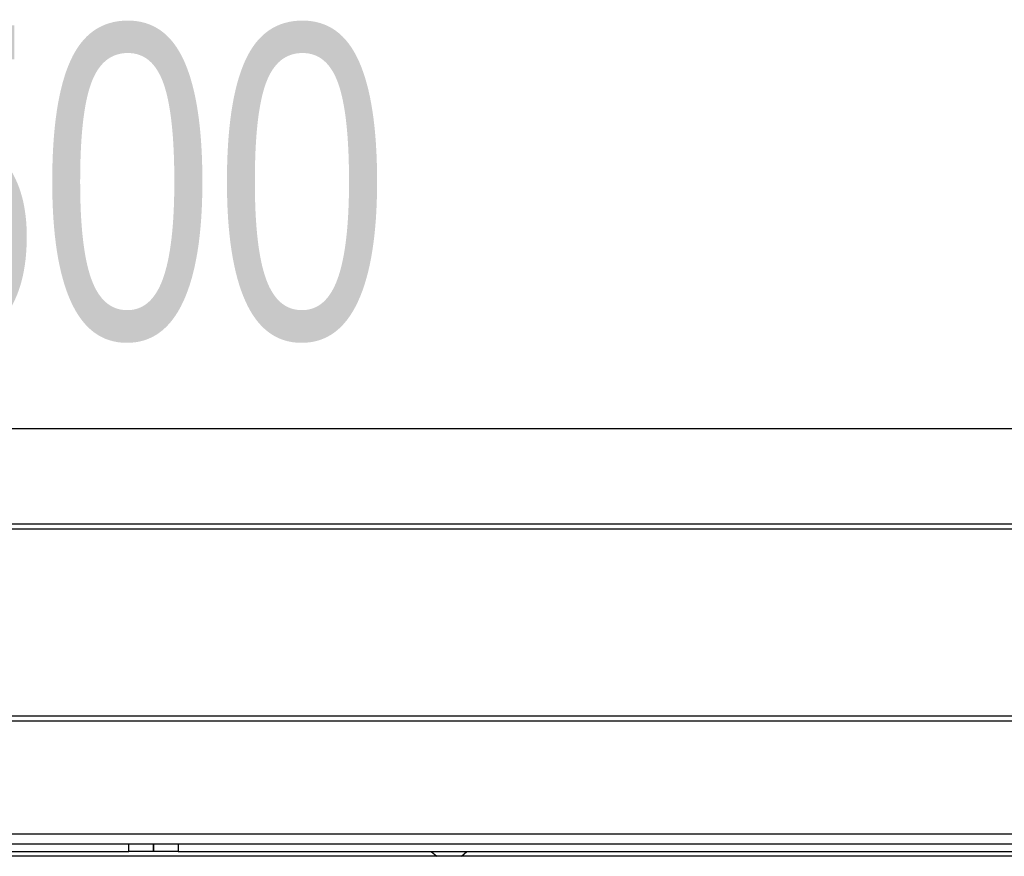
# Model space of a CAD drawing. Header units: millimetres. Extents: x 0 to 420, y 0 to 297.
# Tile 48 of 98: x 138 to 148, y 237 to 245. Entities that reach past the tile are written whole.
import ezdxf

# ---------------------------------------------------------------- set-up
doc = ezdxf.new("R2010")
doc.units = ezdxf.units.MM
doc.layers.add('QUOTE', color=174, linetype='Continuous')
doc.styles.add('SLDTEXTSTYLE3', font='TXT', dxfattribs={"width": 0.75})
doc.dimstyles.new('SLDDIMSTYLE0', dxfattribs={"dimtxt": 3, "dimasz": 3, "dimexe": 0, "dimexo": 0.0625, "dimgap": 0.75, "dimtad": 1, "dimlfac": 21.190584, "dimrnd": 1e-09, "dimzin": 12, "dimdsep": 46, "dimtxsty": 'SLDTEXTSTYLE3', "dimsah": 1, "dimcen": 0.09, "dimadec": 0, "dimazin": 3, "dimtfac": 1, "dimtdec": 3, "dimtofl": 0, "dimtmove": 0, "dimatfit": 3, "dimfxl": 0, "dimfrac": 2, "dimtolj": 1, "dimtzin": 12, "dimarcsym": 0})

# ---------------------------------------------------------------- blocks, each defined once
blk = doc.blocks.new('_D')
at = {"layer": 'QUOTE'}
for p, q in [((56.9914, 237.6899), (56.9914, 242.8459)), ((222.1591, 237.6899), (222.1591, 242.8459)), ((222.1591, 240.8459), (56.9914, 240.8459))]:
    blk.add_line(p, q, dxfattribs=at)
for points in [[(56.9914, 240.8459), (59.9914, 240.3459), (59.9914, 241.3459)], [(222.1591, 240.8459), (219.1591, 241.3459), (219.1591, 240.3459)]]:
    blk.add_solid(points, dxfattribs=at)
at = {"layer": 'QUOTE', "insert": (135.1419, 244.7131), "char_height": 3, "attachment_point": 1, "style": 'SLDTEXTSTYLE3'}
blk.add_mtext('3500', dxfattribs=at)

msp = doc.modelspace()

# ---------------------------------------------------------------- linework, layer by layer
at = {"color": 7, "linetype": 'Continuous', "lineweight": 25}
for p, q in [((56.99143, 239.93707), (222.15913, 239.93707)), ((56.99143, 239.88988), (222.15913, 239.88988)), ((56.99143, 238.09663), (222.15913, 238.09663)), ((56.99143, 238.04944), (222.15913, 238.04944)), ((220.46026, 236.96406), (56.99143, 236.96406)), ((58.28918, 236.86967), (139.33933, 236.86967)), ((139.33933, 236.79889), (139.33933, 236.86967)), ((139.33933, 236.86967), (139.57528, 236.86967)), ((139.57528, 236.86967), (139.57528, 236.79889)), ((139.57528, 236.79889), (139.57528, 236.86967)), ((139.57528, 236.86967), (139.81124, 236.86967)), ((139.81124, 236.86967), (139.81124, 236.79889)), ((139.81124, 236.86967), (220.37739, 236.86967)), ((58.35997, 236.79889), (139.33933, 236.79889)), ((213.42884, 236.7517), (65.72173, 236.7517)), ((139.57528, 236.79889), (139.33933, 236.79889)), ((139.81124, 236.79889), (139.57528, 236.79889)), ((139.81124, 236.79889), (220.27095, 236.79889)), ((142.23632, 236.79889), (142.28875, 236.7517)), ((142.52471, 236.7517), (142.57714, 236.79889))]:
    msp.add_line(p, q, dxfattribs=at)

# ---------------------------------------------------------------- dimensions: what is measured, and where the dimension line sits
at = {"layer": 'QUOTE'}
dim = msp.add_linear_dim(base=(56.99143, 240.84588), p1=(222.15913, 235.6899), p2=(56.99143, 235.6899), dimstyle='SLDDIMSTYLE0', dxfattribs=at)
dim.commit()
dim.dimension.update_dxf_attribs({"geometry": '_D', "text_midpoint": (139.57528, 240.84588), "dimtype": 160})

doc.saveas('drawing.dxf')
